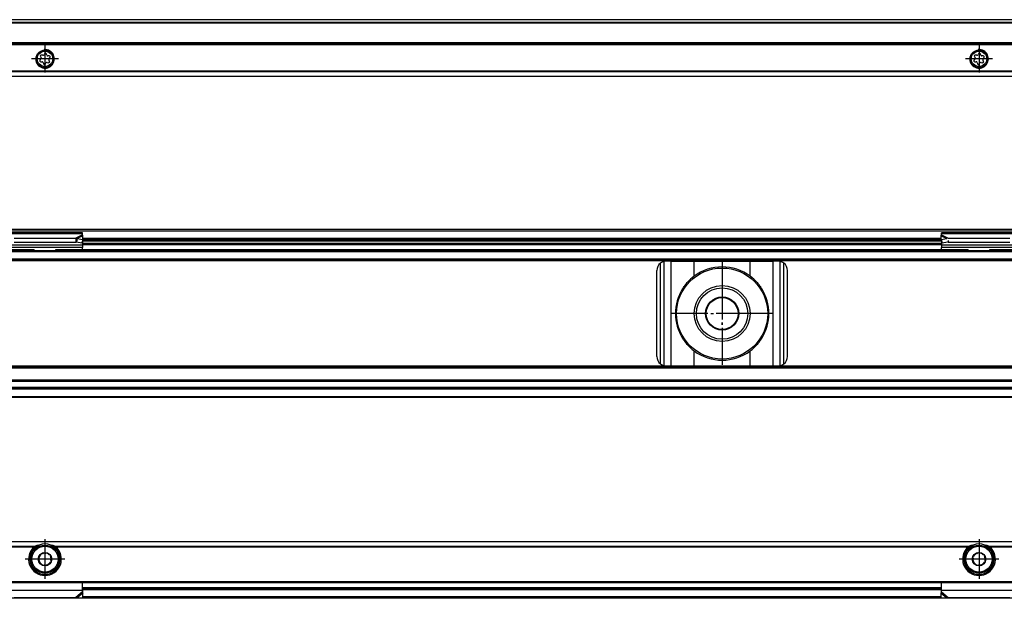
# Model space of a CAD drawing. Header units: millimetres. Extents: x -418 to 2750, y -1084 to 1393.
# Tile 73 of 74: x 2274 to 2485, y 310 to 434. Entities that reach past the tile are written whole.
import ezdxf

# ---------------------------------------------------------------- set-up
doc = ezdxf.new("R2010")
doc.units = ezdxf.units.MM
doc.linetypes.add('DOT_CENTER', pattern=[14, 12, -1, 0, -1])
doc.layers.add('1', color=7, linetype='Continuous')

# ---------------------------------------------------------------- blocks, each defined once
blk = doc.blocks.new('SOPORTE_SV2__15', base_point=(552.1, 421.37))
at = {"color": 7, "linetype": 'Continuous'}
for p, q in [((2682.1, 433.51), (567.1, 433.51)), ((2697.1, 428.57), (552.1, 428.57)), ((2697.1, 428.37), (552.1, 428.37)), ((2279.14, 425.88), (2278.88, 425.94)), ((2279.52, 426.21), (2279.39, 425.98)), ((2280.02, 425.9), (2279.95, 426.15)), ((2479.14, 425.88), (2478.88, 425.94)), ((2479.52, 426.21), (2479.39, 425.98)), ((2480.02, 425.9), (2479.95, 426.15)), ((2278.71, 425.09), (2278.53, 424.9)), ((2278.62, 425.6), (2278.75, 425.37)), ((2278.7, 424.51), (2278.96, 424.51)), ((2279.18, 424.34), (2279.25, 424.09)), ((2279.68, 424.03), (2279.81, 424.26)), ((2280.07, 424.37), (2280.32, 424.3)), ((2280.5, 425.73), (2280.24, 425.73)), ((2280.58, 424.64), (2280.45, 424.87)), ((2280.49, 425.15), (2280.67, 425.34)), ((2478.71, 425.09), (2478.53, 424.9)), ((2478.62, 425.6), (2478.75, 425.37)), ((2478.7, 424.51), (2478.96, 424.51)), ((2479.18, 424.34), (2479.25, 424.09)), ((2479.68, 424.03), (2479.81, 424.26)), ((2480.07, 424.37), (2480.32, 424.3)), ((2480.5, 425.73), (2480.24, 425.73)), ((2480.58, 424.64), (2480.45, 424.87)), ((2480.49, 425.15), (2480.67, 425.34)), ((2697.1, 421.37), (552.1, 421.37))]:
    blk.add_line(p, q, dxfattribs=at)
at = {"color": 3, "linetype": 'Continuous'}
for p, q in [((2682.1, 433.49), (567.1, 433.49)), ((2682.1, 432.91), (567.1, 432.91)), ((2682.1, 432.73), (567.1, 432.73)), ((552.1, 428.17), (2697.1, 428.17)), ((2697.1, 422.45), (552.1, 422.45)), ((2697.1, 422.31), (552.1, 422.31)), ((552.1, 421.43), (2697.1, 421.43))]:
    blk.add_line(p, q, dxfattribs=at)
at = {"color": 7, "linetype": 'Continuous'}
for centre, radius in [((2279.6, 425.12), 1.9), ((2279.6, 425.12), 1.65), ((2479.6, 425.12), 1.9), ((2479.6, 425.12), 1.65)]:
    blk.add_circle(centre, radius, dxfattribs=at)
for centre, start, end in [((2278.82, 425.71), 76.5421, 209.4344), ((2279.19, 426.1), 256.5421, 329.8481), ((2279.72, 426.09), 16.1284, 149.8481), ((2280.24, 425.97), 196.1284, 269.4344), ((2478.82, 425.71), 76.5421, 209.4344), ((2479.19, 426.1), 256.5421, 329.8481), ((2479.72, 426.09), 16.1284, 149.8481), ((2480.24, 425.97), 196.1284, 269.4344), ((2278.7, 424.74), 136.1284, 269.4344), ((2278.55, 425.25), 316.1284, 29.4344), ((2278.96, 424.27), 16.1294, 89.4344), ((2279.48, 424.15), 196.1294, 329.4344), ((2280.01, 424.14), 76.1284, 149.4344), ((2280.38, 424.53), 256.1284, 29.4344), ((2280.65, 424.99), 136.1284, 209.4344), ((2280.5, 425.5), 316.1284, 89.4344), ((2478.7, 424.74), 136.1284, 269.4344), ((2478.55, 425.25), 316.1284, 29.4344), ((2478.96, 424.27), 16.1294, 89.4344), ((2479.48, 424.15), 196.1294, 329.4344), ((2480.01, 424.14), 76.1284, 149.4344), ((2480.38, 424.53), 256.1284, 29.4344), ((2480.65, 424.99), 136.1284, 209.4344), ((2480.5, 425.5), 316.1284, 89.4344)]:
    blk.add_arc(centre, 0.233, start, end, dxfattribs=at)
at = {"layer": '1', "color": 2, "linetype": 'DOT_CENTER'}
for p, q in [((2279.6, 428.02), (2279.6, 422.22)), ((2479.6, 428.02), (2479.6, 422.22)), ((2282.5, 425.12), (2276.7, 425.12)), ((2482.5, 425.12), (2476.7, 425.12))]:
    blk.add_line(p, q, dxfattribs=at)
at = {"layer": '1', "color": 30, "linetype": 'Continuous'}
for centre in [(2279.6, 425.12), (2479.6, 425.12)]:
    blk.add_arc(centre, 2, 175, 95, dxfattribs=at)
blk = doc.blocks.new('Bottom5', base_point=(639.6, 427.44))
blk.add_blockref('SOPORTE_SV2__15', (552.1, 421.37))
blk = doc.blocks.new('SOPORTE_SV2__31', base_point=(552.1, 352.55))
at = {"color": 7, "linetype": 'Continuous'}
for p, q in [((553.4, 388.65), (2695.8, 388.65)), ((553.53, 388.3), (2695.67, 388.3)), ((2287.6, 387.82), (2271.6, 387.82)), ((2273.01, 386.7), (2286.19, 386.7)), ((2273.01, 385.85), (2286.19, 385.85)), ((2286.19, 386.7), (2286.19, 386.19)), ((2286.19, 386.19), (2286.19, 385.85)), ((2286.41, 386.17), (2286.33, 385.88)), ((2286.33, 385.88), (2287.51, 385.7)), ((2286.52, 386.61), (2286.41, 386.17)), ((2286.52, 386.61), (2287.69, 386.43)), ((2287.69, 386.43), (2287.51, 385.7)), ((2287.6, 387.61), (2287.6, 387.82)), ((2287.6, 387.43), (2287.6, 387.61)), ((2287.6, 386.08), (2287.6, 385.21)), ((2287.69, 386.43), (2287.71, 387.23)), ((2471.51, 386.55), (2287.69, 386.55)), ((2471.51, 386.43), (2471.49, 387.23)), ((2471.51, 386.43), (2472.68, 386.61)), ((2471.51, 386.43), (2471.69, 385.7)), ((2487.6, 387.82), (2471.6, 387.82)), ((2471.6, 387.61), (2471.6, 387.82)), ((2471.6, 387.43), (2471.6, 387.61)), ((2471.6, 386.08), (2471.6, 385.21)), ((2471.69, 385.7), (2472.87, 385.88)), ((2473.01, 386.7), (2486.19, 386.7)), ((2473.01, 386.19), (2473.01, 385.85)), ((2473.01, 385.85), (2486.19, 385.85)), ((567.1, 384.05), (2682.1, 384.05)), ((2081.95, 384.25), (2277.25, 384.25)), ((2287.6, 384.72), (2271.6, 384.72)), ((2277.25, 384.25), (2277.25, 384.34)), ((2281.95, 384.25), (2281.95, 384.34)), ((2281.95, 384.25), (2477.25, 384.25)), ((2471.6, 385.55), (2287.6, 385.55)), ((2287.6, 385.21), (2287.6, 384.72)), ((2287.6, 384.44), (2287.6, 384.72)), ((2471.6, 385.21), (2471.6, 384.72)), ((2471.6, 384.43), (2471.6, 384.72)), ((2487.6, 384.72), (2471.6, 384.72)), ((2477.25, 384.25), (2477.25, 384.34)), ((2481.95, 384.25), (2481.95, 384.34)), ((2481.95, 384.25), (2632.25, 384.25)), ((567.1, 382.05), (2682.1, 382.05)), ((2413.67, 381.75), (2412.6, 381.75)), ((2413.67, 381.75), (2418.59, 381.75)), ((2418.59, 381.75), (2430.61, 381.75)), ((2430.61, 381.75), (2435.53, 381.75)), ((2436.6, 381.75), (2435.53, 381.75)), ((2410.6, 361.35), (2410.6, 379.75)), ((2438.6, 361.35), (2438.6, 379.75)), ((2682.1, 359.05), (567.1, 359.05)), ((2412.6, 359.35), (2413.67, 359.35)), ((2413.67, 359.35), (2418.59, 359.35)), ((2418.59, 359.35), (2430.61, 359.35)), ((2430.61, 359.35), (2435.53, 359.35)), ((2435.53, 359.35), (2436.6, 359.35)), ((2682.1, 356.27), (567.1, 356.27)), ((2682.1, 354.55), (567.1, 354.55)), ((2697.1, 352.55), (552.1, 352.55))]:
    blk.add_line(p, q, dxfattribs=at)
at = {"color": 3, "linetype": 'Continuous'}
for p, q in [((2287.6, 387.61), (2271.6, 387.61)), ((2287.6, 387.43), (2286.19, 386.7)), ((2287.71, 387.23), (2286.52, 386.61)), ((2471.6, 386.05), (2287.6, 386.05)), ((2287.67, 386.35), (2471.53, 386.35)), ((2471.51, 386.6), (2287.69, 386.6)), ((2471.49, 387.23), (2472.68, 386.61)), ((2487.6, 387.61), (2471.6, 387.61)), ((2471.6, 387.43), (2473.01, 386.7)), ((567.1, 383.85), (2682.1, 383.85)), ((2287.6, 385.21), (2271.6, 385.21)), ((2287.6, 385.35), (2471.6, 385.35)), ((2487.6, 385.21), (2471.6, 385.21)), ((2697.1, 381.85), (552.1, 381.85)), ((567.1, 382.25), (2682.1, 382.25)), ((2412.2, 359.39), (2412.2, 381.71)), ((2413.67, 359.35), (2413.67, 381.75)), ((2418.59, 378.54), (2418.59, 381.75)), ((2430.61, 378.54), (2430.61, 381.75)), ((2435.53, 359.35), (2435.53, 381.75)), ((2437, 359.39), (2437, 381.71)), ((2411.4, 359.75), (2411.4, 381.35)), ((2437.8, 359.75), (2437.8, 381.35)), ((2418.59, 359.35), (2418.59, 362.56)), ((2430.61, 359.35), (2430.61, 362.56)), ((2697.1, 359.25), (552.1, 359.25)), ((2682.1, 358.85), (567.1, 358.85)), ((2697.1, 354.35), (552.1, 354.35)), ((2682.1, 355.99), (567.1, 355.99)), ((2682.1, 354.67), (567.1, 354.67)), ((552.1, 352.75), (2697.1, 352.75))]:
    blk.add_line(p, q, dxfattribs=at)
at = {"color": 7, "linetype": 'Continuous'}
for radius in [9.75, 6, 5.5, 3.55, 3.4]:
    blk.add_circle((2424.6, 370.55), radius, dxfattribs=at)
for centre, radius, start, end in [((2412.6, 379.75), 2, 101.598, 126.8699), ((2412.6, 379.75), 2, 90, 101.598), ((2436.6, 379.75), 2, 78.402, 90), ((2436.6, 379.75), 2, 53.1301, 78.402), ((2412.6, 379.75), 2, 126.8699, 180), ((2424.6, 370.55), 10, 53.076, 126.924), ((2436.6, 379.75), 2, 360, 53.1301), ((2424.6, 370.55), 10, 126.924, 138.5708), ((2424.6, 370.55), 10, 41.4292, 53.076), ((2424.6, 370.55), 10, 148.2363, 211.7637), ((2424.6, 370.55), 10, 328.2362, 31.7638), ((2424.6, 370.55), 10, 221.4292, 233.076), ((2424.6, 370.55), 10, 306.924, 318.5708), ((2412.6, 361.35), 2, 180, 233.1301), ((2424.6, 370.55), 10, 233.076, 306.924), ((2436.6, 361.35), 2, 306.8699, 0), ((2412.6, 361.35), 2, 233.1301, 258.402), ((2412.6, 361.35), 2, 258.402, 270), ((2436.6, 361.35), 2, 270, 281.598), ((2436.6, 361.35), 2, 281.598, 306.8699)]:
    blk.add_arc(centre, radius, start, end, dxfattribs=at)
for points, knots in [([(2286.19, 386.7), (2286.21, 386.7), (2286.27, 386.69), (2286.35, 386.66), (2286.44, 386.64), (2286.49, 386.62), (2286.52, 386.61)], [0, 0, 0, 0, 0.0849289, 0.1704941, 0.256711, 0.3435204, 0.3435204, 0.3435204, 0.3435204]), ([(2286.19, 385.85), (2286.2, 385.85), (2286.22, 385.85), (2286.26, 385.86), (2286.3, 385.87), (2286.32, 385.88), (2286.33, 385.88)], [0, 0, 0, 0, 0.0383658, 0.0760959, 0.1140041, 0.1512902, 0.1512902, 0.1512902, 0.1512902]), ([(2287.71, 387.23), (2287.7, 387.25), (2287.68, 387.29), (2287.65, 387.34), (2287.63, 387.39), (2287.61, 387.42), (2287.6, 387.43)], [0, 0, 0, 0, 0.0669463, 0.1234866, 0.1837172, 0.233329, 0.233329, 0.233329, 0.233329]), ([(2471.49, 387.23), (2471.5, 387.25), (2471.52, 387.29), (2471.54, 387.34), (2471.57, 387.39), (2471.59, 387.42), (2471.6, 387.43)], [0, 0, 0, 0, 0.0669463, 0.1234866, 0.179919, 0.233329, 0.233329, 0.233329, 0.233329]), ([(2416.1, 375.81), (2416.18, 375.93), (2416.34, 376.16), (2416.59, 376.5), (2416.84, 376.84), (2417.02, 377.06), (2417.1, 377.17)], [0, 0, 0, 0, 0.425548, 0.842522, 1.267064, 1.685169, 1.685169, 1.685169, 1.685169]), ([(2432.1, 377.17), (2432.18, 377.06), (2432.36, 376.84), (2432.61, 376.5), (2432.86, 376.16), (2433.02, 375.93), (2433.1, 375.81)], [0, 0, 0, 0, 0.418104, 0.842646, 1.25962, 1.685167, 1.685167, 1.685167, 1.685167]), ([(2417.1, 363.93), (2417.02, 364.04), (2416.84, 364.26), (2416.59, 364.6), (2416.34, 364.94), (2416.18, 365.17), (2416.1, 365.29)], [0, 0, 0, 0, 0.418104, 0.842647, 1.259621, 1.685169, 1.685169, 1.685169, 1.685169]), ([(2433.1, 365.29), (2433.02, 365.17), (2432.86, 364.94), (2432.61, 364.6), (2432.36, 364.26), (2432.18, 364.04), (2432.1, 363.93)], [0, 0, 0, 0, 0.425548, 0.842521, 1.267063, 1.685167, 1.685167, 1.685167, 1.685167])]:
    blk.add_open_spline(points, degree=3, knots=knots, dxfattribs=at)
at = {"layer": '1', "color": 2, "linetype": 'DOT_CENTER'}
for p, q in [((2424.6, 381.55), (2424.6, 359.55)), ((2424.6, 381.55), (2424.6, 359.55)), ((2424.6, 381.3), (2424.6, 359.8)), ((2435.6, 370.55), (2413.6, 370.55)), ((2435.6, 370.55), (2413.6, 370.55)), ((2435.35, 370.55), (2413.85, 370.55))]:
    blk.add_line(p, q, dxfattribs=at)
blk = doc.blocks.new('Front7', base_point=(639.6, 370.6))
blk.add_blockref('SOPORTE_SV2__31', (552.1, 352.55))
blk = doc.blocks.new('SOPORTE_SV2__56', base_point=(552.1, 309.53))
at = {"color": 7, "linetype": 'Continuous'}
for p, q in [((552.1, 321.67), (2697.1, 321.67)), ((2277.61, 320.17), (2277.25, 320.17)), ((2278.27, 318.48), (2278.56, 318.7)), ((2278.32, 318.12), (2278.27, 318.48)), ((2279.13, 319.13), (2279.42, 319.35)), ((2279.42, 319.35), (2279.75, 319.21)), ((2280.41, 318.93), (2280.75, 318.79)), ((2280.75, 318.79), (2280.8, 318.43)), ((2281.95, 320.17), (2281.59, 320.17)), ((2477.61, 320.17), (2477.25, 320.17)), ((2478.27, 318.48), (2478.56, 318.7)), ((2478.32, 318.12), (2478.27, 318.48)), ((2479.13, 319.13), (2479.42, 319.35)), ((2479.42, 319.35), (2479.75, 319.21)), ((2480.41, 318.93), (2480.75, 318.79)), ((2480.75, 318.79), (2480.8, 318.43)), ((2481.95, 320.17), (2481.59, 320.17)), ((2278.45, 317.05), (2278.4, 317.41)), ((2278.79, 316.91), (2278.45, 317.05)), ((2279.78, 316.49), (2279.45, 316.63)), ((2280.07, 316.71), (2279.78, 316.49)), ((2280.93, 317.36), (2280.64, 317.14)), ((2280.88, 317.72), (2280.93, 317.36)), ((2478.45, 317.05), (2478.4, 317.41)), ((2478.79, 316.91), (2478.45, 317.05)), ((2479.78, 316.49), (2479.45, 316.63)), ((2480.07, 316.71), (2479.78, 316.49)), ((2480.93, 317.36), (2480.64, 317.14)), ((2480.88, 317.72), (2480.93, 317.36)), ((553.6, 312.92), (2695.6, 312.92)), ((2287.6, 311.2), (2287.6, 312.92)), ((2471.6, 311.18), (2471.6, 312.92)), ((2287.6, 311.67), (2471.6, 311.67)), ((2287.6, 311.18), (2287.6, 311.2)), ((2287.6, 310.89), (2287.6, 311.18)), ((2287.66, 310.8), (2287.71, 310.63)), ((2287.69, 309.74), (2287.71, 310.63)), ((2471.51, 309.74), (2471.49, 310.63)), ((2471.6, 310.89), (2471.6, 311.18)), ((2682.1, 309.53), (567.1, 309.53)), ((2273.01, 309.68), (2286.19, 309.68)), ((2286.52, 309.61), (2287.69, 309.74)), ((2471.51, 309.74), (2472.68, 309.61)), ((2473.01, 309.68), (2486.19, 309.68))]:
    blk.add_line(p, q, dxfattribs=at)
at = {"color": 3, "linetype": 'Continuous'}
for p, q in [((2697.1, 321.61), (552.1, 321.61)), ((2081.59, 320.73), (2277.61, 320.73)), ((2081.87, 320.59), (2277.33, 320.59)), ((2281.59, 320.73), (2477.61, 320.73)), ((2281.87, 320.59), (2477.33, 320.59)), ((2481.59, 320.73), (2632.61, 320.73)), ((2481.87, 320.59), (2632.33, 320.59)), ((2279.24, 314.69), (2279.96, 314.69)), ((553.4, 313.12), (2695.8, 313.12)), ((2287.6, 311.18), (2271.6, 311.18)), ((2287.6, 310.89), (2286.19, 309.68)), ((2287.71, 310.63), (2286.52, 309.61)), ((2287.6, 311.87), (2471.6, 311.87)), ((2471.6, 311.38), (2287.6, 311.38)), ((2471.49, 310.63), (2472.68, 309.61)), ((2487.6, 311.18), (2471.6, 311.18)), ((2471.6, 310.89), (2473.01, 309.68)), ((2471.51, 309.82), (2287.69, 309.82))]:
    blk.add_line(p, q, dxfattribs=at)
at = {"color": 7, "linetype": 'Continuous'}
for centre, radius in [((2279.6, 317.92), 3), ((2479.6, 317.92), 3), ((2279.6, 317.92), 1.45), ((2479.6, 317.92), 1.45), ((2279.6, 317.92), 0.05), ((2479.6, 317.92), 0.05)]:
    blk.add_circle(centre, radius, dxfattribs=at)
at = {"color": 3, "linetype": 'Continuous'}
for centre in [(2279.6, 317.92), (2479.6, 317.92)]:
    blk.add_circle(centre, 2.8, dxfattribs=at)
at = {"color": 7, "linetype": 'Continuous'}
for centre, radius, start, end in [((2279.6, 317.92), 3.5, 130.3552, 49.6448), ((2279.6, 317.92), 3.25, 112.6199, 67.3801), ((2279.6, 317.92), 3.25, 67.3801, 112.6199), ((2479.6, 317.92), 3.5, 130.3552, 49.6448), ((2479.6, 317.92), 3.25, 112.6199, 67.3801), ((2479.6, 317.92), 3.25, 67.3801, 112.6199), ((2279.6, 317.92), 1.3, 143.161, 171.2763), ((2279.6, 317.92), 1.3, 111.2763, 143.161), ((2279.6, 317.92), 1.3, 51.2763, 83.161), ((2279.6, 317.92), 1.3, 351.2763, 23.161), ((2479.6, 317.92), 1.3, 111.2763, 143.161), ((2479.6, 317.92), 1.3, 51.2763, 83.161), ((2479.6, 317.92), 1.3, 351.2763, 23.161), ((2279.6, 317.92), 1.3, 171.2763, 203.161), ((2279.6, 317.92), 1.3, 203.161, 231.2763), ((2279.6, 317.92), 1.3, 231.2763, 263.161), ((2279.6, 317.92), 1.3, 291.2763, 323.161), ((2479.6, 317.92), 1.3, 171.2763, 203.161), ((2479.6, 317.92), 1.3, 203.161, 231.2763), ((2479.6, 317.92), 1.3, 231.2763, 263.161), ((2479.6, 317.92), 1.3, 291.2763, 323.161)]:
    blk.add_arc(centre, radius, start, end, dxfattribs=at)
for points, knots in [([(2277.61, 320.73), (2277.59, 320.72), (2277.54, 320.7), (2277.46, 320.67), (2277.4, 320.63), (2277.35, 320.6), (2277.33, 320.59)], [0, 0, 0, 0, 0.0793997, 0.1547809, 0.2398571, 0.3132569, 0.3132569, 0.3132569, 0.3132569]), ([(2278.35, 320.92), (2278.29, 320.91), (2278.16, 320.88), (2277.98, 320.84), (2277.79, 320.79), (2277.67, 320.75), (2277.61, 320.73)], [0, 0, 0, 0, 0.1913805, 0.384016, 0.5730046, 0.7635471, 0.7635471, 0.7635471, 0.7635471]), ([(2281.59, 320.73), (2281.53, 320.75), (2281.41, 320.79), (2281.22, 320.84), (2281.04, 320.88), (2280.91, 320.91), (2280.85, 320.92)], [0, 0, 0, 0, 0.1901218, 0.3787731, 0.5718601, 0.763547, 0.763547, 0.763547, 0.763547]), ([(2281.87, 320.59), (2281.85, 320.6), (2281.8, 320.63), (2281.73, 320.67), (2281.66, 320.71), (2281.61, 320.72), (2281.59, 320.73)], [0, 0, 0, 0, 0.0733847, 0.1584419, 0.2442581, 0.3132544, 0.3132544, 0.3132544, 0.3132544]), ([(2477.61, 320.73), (2477.59, 320.72), (2477.54, 320.7), (2477.46, 320.67), (2477.4, 320.63), (2477.35, 320.6), (2477.33, 320.59)], [0, 0, 0, 0, 0.0793997, 0.1547809, 0.2398571, 0.3132569, 0.3132569, 0.3132569, 0.3132569]), ([(2478.35, 320.92), (2478.29, 320.91), (2478.16, 320.88), (2477.98, 320.84), (2477.79, 320.79), (2477.67, 320.75), (2477.61, 320.73)], [0, 0, 0, 0, 0.1913805, 0.384016, 0.5730234, 0.7635471, 0.7635471, 0.7635471, 0.7635471]), ([(2481.59, 320.73), (2481.53, 320.75), (2481.41, 320.79), (2481.22, 320.84), (2481.04, 320.88), (2480.91, 320.91), (2480.85, 320.92)], [0, 0, 0, 0, 0.1901218, 0.3787731, 0.5717533, 0.763547, 0.763547, 0.763547, 0.763547]), ([(2481.87, 320.59), (2481.86, 320.6), (2481.84, 320.61), (2481.8, 320.63), (2481.77, 320.65), (2481.72, 320.68), (2481.66, 320.71), (2481.61, 320.72), (2481.59, 320.73)], [0, 0, 0, 0, 0.0380214, 0.0796474, 0.1212917, 0.1585173, 0.2443335, 0.3133298, 0.3133298, 0.3133298, 0.3133298]), ([(2287.6, 311.2), (2287.6, 311.17), (2287.6, 311.1), (2287.62, 311), (2287.63, 310.9), (2287.65, 310.83), (2287.66, 310.8)], [0, 0, 0, 0, 0.0965567, 0.1983432, 0.3017294, 0.4089232, 0.4089232, 0.4089232, 0.4089232]), ([(2287.71, 310.63), (2287.7, 310.65), (2287.68, 310.69), (2287.65, 310.76), (2287.63, 310.82), (2287.61, 310.87), (2287.6, 310.89)], [0, 0, 0, 0, 0.0660342, 0.1356749, 0.2077706, 0.2833141, 0.2833141, 0.2833141, 0.2833141]), ([(2471.49, 310.63), (2471.5, 310.65), (2471.52, 310.69), (2471.55, 310.76), (2471.57, 310.82), (2471.59, 310.87), (2471.6, 310.89)], [0, 0, 0, 0, 0.0660342, 0.1356749, 0.2077706, 0.2833141, 0.2833141, 0.2833141, 0.2833141]), ([(2286.19, 309.68), (2286.21, 309.67), (2286.27, 309.66), (2286.35, 309.64), (2286.43, 309.62), (2286.49, 309.61), (2286.52, 309.61)], [0, 0, 0, 0, 0.0858283, 0.1715137, 0.2550732, 0.3386073, 0.3386073, 0.3386073, 0.3386073]), ([(2472.68, 309.61), (2472.71, 309.61), (2472.77, 309.62), (2472.85, 309.64), (2472.93, 309.66), (2472.99, 309.67), (2473.01, 309.68)], [0, 0, 0, 0, 0.083534, 0.1670936, 0.2491987, 0.3386073, 0.3386073, 0.3386073, 0.3386073])]:
    blk.add_open_spline(points, degree=3, knots=knots, dxfattribs=at)
at = {"layer": '1', "color": 2, "linetype": 'DOT_CENTER'}
for p, q in [((2279.6, 322.17), (2279.6, 313.67)), ((2279.6, 321.92), (2279.6, 313.92)), ((2479.6, 322.17), (2479.6, 313.67)), ((2479.6, 321.92), (2479.6, 313.92)), ((2283.85, 317.92), (2275.35, 317.92)), ((2283.6, 317.92), (2275.6, 317.92)), ((2483.85, 317.92), (2475.35, 317.92)), ((2483.6, 317.92), (2475.6, 317.92))]:
    blk.add_line(p, q, dxfattribs=at)
blk = doc.blocks.new('Top5', base_point=(639.6, 315.6))
blk.add_blockref('SOPORTE_SV2__56', (552.1, 309.53))

msp = doc.modelspace()

# ---------------------------------------------------------------- block references
for name, p in [('Bottom5', (639.6, 427.44)), ('Front7', (639.6, 370.6)), ('Top5', (639.6, 315.6))]:
    msp.add_blockref(name, p)

doc.saveas('drawing.dxf')
